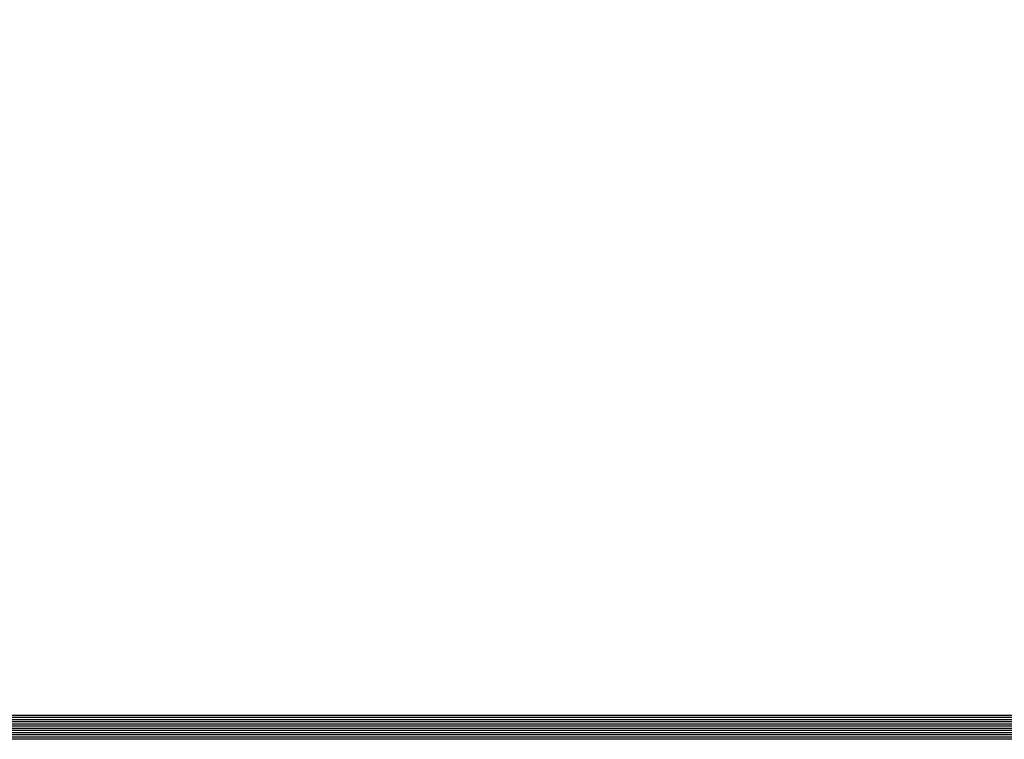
# Model space of a CAD drawing. Header units: millimetres. Extents: x 31969 to 285678, y -69766 to -1123.
# Tile 44 of 102: x 145159 to 149680, y -21872 to -18568. Entities that reach past the tile are written whole.
import ezdxf

# ---------------------------------------------------------------- set-up
doc = ezdxf.new("R2010")
doc.units = ezdxf.units.MM
doc.layers.add('a-pomocnicza', color=42, linetype='Continuous', plot=False)

msp = doc.modelspace()

# ---------------------------------------------------------------- linework, layer by layer
at = {"layer": 'a-pomocnicza', "ltscale": 100}
for points in [[(138394.13, -1122.76), (161199.31, -1122.76), (161199.31, -21871.78), (138394.13, -21871.78)], [(138404.13, -1132.76), (161189.31, -1132.76), (161189.31, -21861.78), (138404.13, -21861.78)], [(138414.13, -1142.76), (161179.31, -1142.76), (161179.31, -21851.78), (138414.13, -21851.78)], [(138424.13, -1152.76), (161169.31, -1152.76), (161169.31, -21841.78), (138424.13, -21841.78)], [(138434.13, -1162.76), (161159.31, -1162.76), (161159.31, -21831.78), (138434.13, -21831.78)], [(138444.13, -1172.76), (161149.31, -1172.76), (161149.31, -21821.78), (138444.13, -21821.78)], [(138454.13, -1182.76), (161139.31, -1182.76), (161139.31, -21811.78), (138454.13, -21811.78)], [(138464.13, -1192.76), (161129.31, -1192.76), (161129.31, -21801.78), (138464.13, -21801.78)], [(138474.13, -1202.76), (161119.31, -1202.76), (161119.31, -21791.78), (138474.13, -21791.78)], [(138484.13, -1212.76), (161109.31, -1212.76), (161109.31, -21781.78), (138484.13, -21781.78)], [(138494.13, -1222.76), (161099.31, -1222.76), (161099.31, -21771.78), (138494.13, -21771.78)], [(138504.13, -1232.76), (161089.31, -1232.76), (161089.31, -21761.78), (138504.13, -21761.78)]]:
    msp.add_lwpolyline(points, close=True, dxfattribs=at)

doc.saveas('drawing.dxf')
